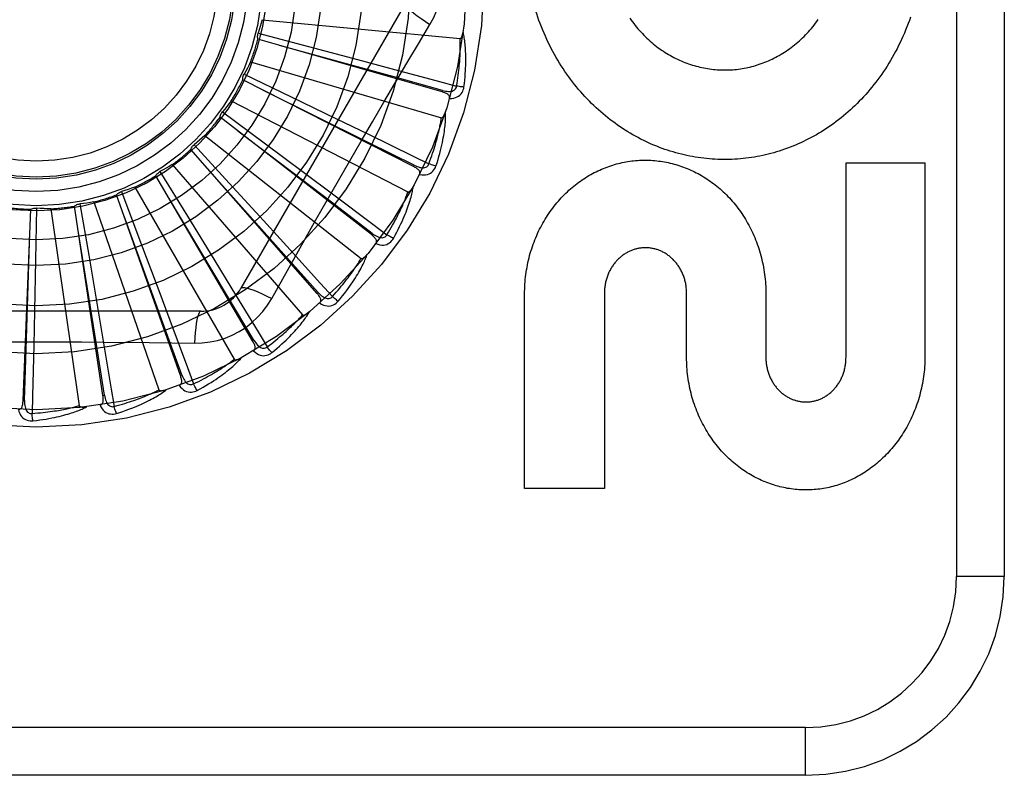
# Model space of a CAD drawing. Header units: inches. Extents: x 0 to 230, y 0 to 149.
# Tile 40 of 256: x 36.012 to 36.631, y 41.223 to 41.698. Entities that reach past the tile are written whole.
import ezdxf

# ---------------------------------------------------------------- set-up
doc = ezdxf.new("R2010")
doc.units = ezdxf.units.IN
doc.header["$LTSCALE"] = 12.648283
doc.header["$MEASUREMENT"] = 0
doc.linetypes.add('HIDDEN', pattern=[0.2, 0.1, -0.1])
doc.layers.add('LEFTHAND_DOOR_ASSEMBLY', color=7, linetype='CONTINUOUS')

msp = doc.modelspace()

# ---------------------------------------------------------------- linework, layer by layer
at = {"layer": 'LEFTHAND_DOOR_ASSEMBLY', "color": 8, "linetype": 'HIDDEN'}
for p, q in [((36.60115, 42.09794), (36.60115, 41.34794)), ((36.63115, 42.09794), (36.63115, 41.34794)), ((36.25479, 41.70836), (36.15135, 41.52919)), ((36.16471, 41.69789), (36.28911, 41.68601)), ((36.16215, 41.68937), (36.19387, 41.68102)), ((36.27771, 41.65257), (36.16201, 41.6857)), ((36.19387, 41.68102), (36.2246, 41.67287)), ((36.1574, 41.67146), (36.27731, 41.63625)), ((36.2246, 41.67287), (36.24561, 41.66726)), ((36.15328, 41.66358), (36.18284, 41.64938)), ((36.25978, 41.60557), (36.15244, 41.66)), ((36.27771, 41.65257), (36.27797, 41.65349)), ((36.14522, 41.64689), (36.2563, 41.58963)), ((36.18284, 41.64938), (36.21147, 41.63556)), ((36.13968, 41.63993), (36.16602, 41.62039)), ((36.23329, 41.56281), (36.13818, 41.63657)), ((36.21147, 41.63556), (36.23105, 41.62607)), ((36.12861, 41.62507), (36.22685, 41.54782)), ((36.16602, 41.62039), (36.19152, 41.6014)), ((36.19917, 41.52584), (36.11975, 41.61627)), ((36.12186, 41.61928), (36.14402, 41.59511)), ((36.53165, 41.48569), (36.53165, 41.60797)), ((36.53165, 41.60797), (36.58128, 41.60797)), ((36.58128, 41.60797), (36.58128, 41.48569)), ((36.10045, 41.60238), (36.11764, 41.57445)), ((36.10818, 41.60678), (36.19001, 41.51234)), ((36.25978, 41.60557), (36.26022, 41.60643)), ((36.15868, 41.496), (36.09781, 41.59982)), ((36.19152, 41.6014), (36.20895, 41.58838)), ((36.07623, 41.58983), (36.08782, 41.55915)), ((36.08465, 41.59269), (36.14713, 41.48447)), ((36.14402, 41.59511), (36.16547, 41.57164)), ((36.05888, 41.58331), (36.09975, 41.46522)), ((36.11328, 41.47435), (36.07315, 41.58782)), ((36.01439, 41.45848), (36.01931, 41.57873)), ((36.02292, 41.57945), (36.02228, 41.54666)), ((36.0318, 41.57898), (36.04958, 41.45528)), ((36.06459, 41.46169), (36.04666, 41.5807)), ((36.05007, 41.5821), (36.05564, 41.54978)), ((36.11764, 41.57445), (36.13425, 41.54734)), ((36.16547, 41.57164), (36.18012, 41.55555)), ((36.08782, 41.55915), (36.099, 41.52939)), ((36.23329, 41.56281), (36.23387, 41.56357)), ((36.02228, 41.54666), (36.0216, 41.51488)), ((36.05564, 41.54978), (36.06099, 41.51844)), ((36.13425, 41.54734), (36.14559, 41.52878)), ((36.17068, 41.52263), (36.17758, 41.53501)), ((36.099, 41.52939), (36.10662, 41.50902)), ((36.19917, 41.52584), (36.1999, 41.52648)), ((36.32963, 41.40317), (36.32963, 41.52545)), ((36.37977, 41.52614), (36.37978, 41.40317)), ((36.43146, 41.48569), (36.43146, 41.52588)), ((36.48128, 41.52545), (36.48128, 41.48569)), ((36.0216, 41.51488), (36.0211, 41.49313)), ((36.06099, 41.51844), (36.06462, 41.49699)), ((36.12609, 41.51461), (35.91921, 41.51461)), ((36.15868, 41.496), (36.15951, 41.49648)), ((36.11328, 41.47435), (36.11418, 41.47467)), ((36.06459, 41.46169), (36.06554, 41.46184)), ((36.01439, 41.45848), (36.01535, 41.45844)), ((36.37978, 41.40317), (36.32963, 41.40317)), ((36.63115, 41.34794), (36.60115, 41.34794)), ((36.50615, 41.25294), (35.41415, 41.25294)), ((36.50615, 41.22294), (36.50615, 41.25294)), ((36.50615, 41.22294), (35.44415, 41.22294))]:
    msp.add_line(p, q, dxfattribs=at)
for points in [[(36.27014, 41.6949), (36.27248, 41.69926), (36.27441, 41.70378), (36.27593, 41.70845), (36.27701, 41.71323), (36.27767, 41.71807), (36.27789, 41.72294)], [(36.25479, 41.70836), (36.25473, 41.70779), (36.25506, 41.707), (36.25576, 41.70603), (36.25683, 41.70488), (36.25825, 41.70355), (36.26003, 41.70205), (36.26214, 41.70042), (36.26455, 41.69866), (36.26724, 41.6968), (36.27014, 41.6949)], [(36.34841, 41.67605), (36.3474, 41.67789), (36.34641, 41.67976), (36.34544, 41.68165), (36.3445, 41.68356), (36.34359, 41.68549), (36.3427, 41.68744), (36.34183, 41.68942), (36.34099, 41.69141), (36.34018, 41.69342), (36.33939, 41.69545), (36.33864, 41.69749), (36.33791, 41.69955), (36.33721, 41.70162), (36.33654, 41.7037), (36.3359, 41.7058)], [(36.16471, 41.69789), (36.16412, 41.69575), (36.16349, 41.69361), (36.16284, 41.69149), (36.16215, 41.68937)], [(36.24117, 41.64603), (36.25562, 41.67051), (36.26285, 41.68269), (36.27014, 41.6949)], [(36.5722, 41.69956), (36.57148, 41.69749), (36.57073, 41.69544), (36.56995, 41.6934), (36.56914, 41.69139), (36.56831, 41.68939), (36.56745, 41.6874), (36.56656, 41.68544), (36.56565, 41.6835), (36.56471, 41.68158), (36.56375, 41.67968), (36.56276, 41.6778), (36.56175, 41.67594), (36.56072, 41.67411), (36.55967, 41.67229), (36.55859, 41.67051), (36.55749, 41.66874), (36.55637, 41.667), (36.55523, 41.66529), (36.55407, 41.6636), (36.55289, 41.66193), (36.55169, 41.66028), (36.55046, 41.65866), (36.54922, 41.65706), (36.54796, 41.65549), (36.54668, 41.65394), (36.54538, 41.65242), (36.54406, 41.65092), (36.54273, 41.64945), (36.54138, 41.64801), (36.54001, 41.64659), (36.53863, 41.6452), (36.53724, 41.64383), (36.53583, 41.64249), (36.5344, 41.64118), (36.53295, 41.63989), (36.5315, 41.63863), (36.53002, 41.63739), (36.52853, 41.63618), (36.52703, 41.635), (36.52552, 41.63384), (36.52399, 41.63271), (36.52245, 41.63161), (36.52091, 41.63053), (36.51935, 41.62949), (36.51778, 41.62847), (36.5162, 41.62748), (36.51461, 41.62651), (36.51301, 41.62557), (36.51139, 41.62466), (36.50977, 41.62378), (36.50813, 41.62292), (36.50649, 41.62209), (36.50484, 41.62128), (36.50318, 41.62051), (36.50151, 41.61976), (36.49984, 41.61904), (36.49816, 41.61835), (36.49648, 41.61768), (36.49479, 41.61705), (36.49309, 41.61644), (36.49138, 41.61586), (36.48967, 41.61531), (36.48795, 41.61478), (36.48623, 41.61428), (36.48449, 41.61381), (36.48276, 41.61336), (36.48102, 41.61294), (36.47927, 41.61255), (36.47753, 41.61219), (36.47578, 41.61186), (36.47403, 41.61155), (36.47228, 41.61128), (36.47052, 41.61103), (36.46877, 41.6108), (36.467, 41.61061), (36.46524, 41.61044), (36.46347, 41.6103), (36.4617, 41.61019), (36.45992, 41.6101), (36.45815, 41.61005), (36.45638, 41.61002), (36.4546, 41.61002), (36.45283, 41.61004), (36.45106, 41.6101), (36.44929, 41.61018), (36.44752, 41.61029), (36.44576, 41.61042), (36.44399, 41.61059), (36.44222, 41.61078), (36.44045, 41.611), (36.43869, 41.61125), (36.43692, 41.61153), (36.43516, 41.61183), (36.4334, 41.61216), (36.43164, 41.61252), (36.42989, 41.61291), (36.42814, 41.61333), (36.4264, 41.61377), (36.42467, 41.61424), (36.42294, 41.61474), (36.42121, 41.61526), (36.41949, 41.61582), (36.41777, 41.6164), (36.41605, 41.61701), (36.41434, 41.61765), (36.41264, 41.61832), (36.41094, 41.61901), (36.40925, 41.61974), (36.40756, 41.62049), (36.40589, 41.62126), (36.40422, 41.62207), (36.40257, 41.6229), (36.40092, 41.62376), (36.39928, 41.62465), (36.39765, 41.62556), (36.39603, 41.62651), (36.39442, 41.62748), (36.39282, 41.62848), (36.39123, 41.6295), (36.38965, 41.63056), (36.38808, 41.63164), (36.38653, 41.63275), (36.38498, 41.63388), (36.38345, 41.63504), (36.38194, 41.63623), (36.38044, 41.63744), (36.37896, 41.63868), (36.37748, 41.63995), (36.37602, 41.64124), (36.37458, 41.64256), (36.37315, 41.64391), (36.37173, 41.64529), (36.37033, 41.64669), (36.36895, 41.64812), (36.36758, 41.64957), (36.36623, 41.65105), (36.3649, 41.65255), (36.36359, 41.65407), (36.3623, 41.65562), (36.36103, 41.65719), (36.35978, 41.65879), (36.35855, 41.66041), (36.35734, 41.66205), (36.35614, 41.66372), (36.35497, 41.66542), (36.35382, 41.66713), (36.35269, 41.66887), (36.35159, 41.67064), (36.3505, 41.67242), (36.34944, 41.67422), (36.34841, 41.67605)], [(36.39579, 41.69883), (36.39661, 41.69768), (36.39744, 41.69655), (36.39828, 41.69543), (36.39914, 41.69434), (36.40001, 41.69327), (36.4009, 41.69221), (36.4018, 41.69117), (36.40272, 41.69016), (36.40365, 41.68916), (36.4046, 41.68818), (36.40556, 41.68722), (36.40653, 41.68628), (36.40752, 41.68536), (36.40851, 41.68447), (36.40952, 41.68359), (36.41053, 41.68274), (36.41156, 41.68191), (36.4126, 41.6811), (36.41364, 41.68031), (36.4147, 41.67954), (36.41576, 41.6788), (36.41684, 41.67807), (36.41792, 41.67737), (36.41902, 41.67668), (36.42013, 41.67602), (36.42124, 41.67538), (36.42236, 41.67476), (36.42349, 41.67416), (36.42462, 41.67358), (36.42576, 41.67303), (36.42691, 41.6725), (36.42806, 41.67199), (36.42921, 41.6715), (36.43037, 41.67103), (36.43153, 41.67059), (36.4327, 41.67017), (36.43388, 41.66977), (36.43506, 41.66939), (36.43625, 41.66903), (36.43744, 41.66869), (36.43864, 41.66838), (36.43984, 41.66809), (36.44104, 41.66782), (36.44224, 41.66757), (36.44345, 41.66734), (36.44466, 41.66714), (36.44586, 41.66695), (36.44707, 41.66679), (36.44827, 41.66665), (36.44948, 41.66654), (36.45069, 41.66644), (36.4519, 41.66637), (36.45312, 41.66632), (36.45434, 41.66629), (36.45555, 41.66628), (36.45677, 41.66629), (36.45799, 41.66633), (36.45921, 41.66639), (36.46043, 41.66647), (36.46164, 41.66657), (36.46285, 41.66669), (36.46406, 41.66683), (36.46526, 41.667), (36.46646, 41.66718), (36.46765, 41.66739), (36.46885, 41.66762), (36.47004, 41.66788), (36.47124, 41.66815), (36.47243, 41.66845), (36.47362, 41.66877), (36.4748, 41.66911), (36.47599, 41.66947), (36.47716, 41.66985), (36.47834, 41.67026), (36.4795, 41.67069), (36.48066, 41.67114), (36.48181, 41.6716), (36.48296, 41.67209), (36.4841, 41.67261), (36.48523, 41.67314), (36.48636, 41.67369), (36.48748, 41.67427), (36.48859, 41.67487), (36.4897, 41.67549), (36.49081, 41.67613), (36.4919, 41.6768), (36.49299, 41.67749), (36.49407, 41.6782), (36.49514, 41.67893), (36.4962, 41.67968), (36.49725, 41.68045), (36.49829, 41.68124), (36.49932, 41.68205), (36.50033, 41.68289), (36.50134, 41.68374), (36.50234, 41.68462), (36.50332, 41.68551), (36.5043, 41.68643), (36.50526, 41.68737), (36.50621, 41.68834), (36.50715, 41.68932), (36.50808, 41.69032), (36.509, 41.69135), (36.5099, 41.69239), (36.51079, 41.69346), (36.51166, 41.69454), (36.51252, 41.69565), (36.51336, 41.69677), (36.51418, 41.69791)], [(36.16201, 41.6857), (36.16189, 41.68631), (36.16182, 41.68692), (36.16182, 41.68755), (36.16187, 41.68817), (36.16199, 41.68878), (36.16215, 41.68937)], [(36.28911, 41.68601), (36.28928, 41.68603), (36.28944, 41.68609), (36.28959, 41.68619), (36.28972, 41.68632), (36.28984, 41.68648), (36.28995, 41.68665), (36.29006, 41.68684), (36.29015, 41.68704), (36.29024, 41.68726), (36.29033, 41.68749), (36.29041, 41.68773), (36.29048, 41.68798), (36.29056, 41.68824), (36.29062, 41.6885), (36.29069, 41.68878), (36.29075, 41.68908), (36.2908, 41.68938), (36.29086, 41.6897), (36.29091, 41.69003), (36.29095, 41.69038)], [(36.29151, 41.65555), (36.29178, 41.65776), (36.29201, 41.65988), (36.2922, 41.66191), (36.29236, 41.66385), (36.29248, 41.6657), (36.29258, 41.66748), (36.29264, 41.66918), (36.29268, 41.6708), (36.2927, 41.67235), (36.2927, 41.67384), (36.29267, 41.67526), (36.29263, 41.67662), (36.29258, 41.67792), (36.29252, 41.67916), (36.29244, 41.68035), (36.29235, 41.68149), (36.29225, 41.68258), (36.29214, 41.68362), (36.29202, 41.68461), (36.29188, 41.68555), (36.29174, 41.68646), (36.2916, 41.68732), (36.29144, 41.68814), (36.29128, 41.68893), (36.29112, 41.68968), (36.29095, 41.69039)], [(36.28688, 41.65615), (36.28718, 41.65798), (36.28745, 41.65973), (36.2877, 41.66142), (36.28792, 41.66303), (36.28812, 41.66458), (36.2883, 41.66607), (36.28845, 41.66749), (36.28859, 41.66886), (36.28871, 41.67018), (36.28881, 41.67144), (36.2889, 41.67265), (36.28898, 41.67382), (36.28904, 41.67494), (36.28909, 41.67601), (36.28914, 41.67704), (36.28917, 41.67803), (36.2892, 41.67898), (36.28921, 41.67989), (36.28922, 41.68077), (36.28922, 41.68162), (36.28922, 41.68243), (36.28921, 41.6832), (36.28919, 41.68395), (36.28917, 41.68467), (36.28914, 41.68535), (36.28911, 41.68601)], [(36.27797, 41.65349), (36.24688, 41.66211), (36.17566, 41.68177)], [(36.1574, 41.67146), (36.15641, 41.66946), (36.1554, 41.66748), (36.15435, 41.66552), (36.15328, 41.66358)], [(36.15244, 41.66), (36.15244, 41.66062), (36.15249, 41.66123), (36.15261, 41.66185), (36.15278, 41.66245), (36.153, 41.66303), (36.15328, 41.66358)], [(36.24561, 41.66726), (36.27621, 41.65903), (36.28688, 41.65615)], [(36.26022, 41.60643), (36.23131, 41.62077), (36.1651, 41.65356)], [(36.28243, 41.64838), (36.28251, 41.64883), (36.28251, 41.64926), (36.28241, 41.64967), (36.28223, 41.65006), (36.28199, 41.6504), (36.28168, 41.65072), (36.28132, 41.65102), (36.28091, 41.65129), (36.28045, 41.65154), (36.27996, 41.65178), (36.27943, 41.65199), (36.27888, 41.6522), (36.27831, 41.65239), (36.27771, 41.65257)], [(36.27797, 41.65349), (36.27898, 41.65324), (36.27994, 41.65304), (36.28087, 41.65291), (36.28175, 41.65284), (36.28259, 41.65285), (36.28338, 41.65292), (36.28411, 41.65307), (36.28478, 41.6533), (36.28537, 41.65361), (36.28587, 41.65401), (36.28627, 41.65449), (36.28658, 41.65502), (36.28678, 41.65558), (36.28688, 41.65616)], [(36.28243, 41.64838), (36.28379, 41.64843), (36.28504, 41.6486), (36.28619, 41.64889), (36.28724, 41.64931), (36.28817, 41.64985), (36.28899, 41.6505), (36.2897, 41.65125), (36.29029, 41.65208), (36.29076, 41.65295), (36.29111, 41.65384), (36.29136, 41.6547), (36.29151, 41.65555)], [(36.29151, 41.65555), (36.29089, 41.6556), (36.29019, 41.65567), (36.28942, 41.65577), (36.28861, 41.65588), (36.28775, 41.65601), (36.28688, 41.65615)], [(36.14522, 41.64689), (36.14387, 41.64512), (36.1425, 41.64336), (36.14111, 41.64163), (36.13968, 41.63993)], [(36.17758, 41.53501), (36.19148, 41.55969), (36.19847, 41.57207), (36.20551, 41.58444), (36.21257, 41.59679), (36.21967, 41.60913), (36.2268, 41.62146), (36.23398, 41.63375), (36.24117, 41.64603)], [(36.13818, 41.63657), (36.1383, 41.63718), (36.13847, 41.63778), (36.1387, 41.63836), (36.13898, 41.63892), (36.13931, 41.63944), (36.13968, 41.63993)], [(36.2739, 41.60588), (36.27458, 41.60801), (36.27521, 41.61004), (36.27578, 41.612), (36.2763, 41.61387), (36.27677, 41.61567), (36.2772, 41.6174), (36.27759, 41.61905), (36.27793, 41.62064), (36.27824, 41.62216), (36.27852, 41.62362), (36.27877, 41.62502), (36.27899, 41.62636), (36.27918, 41.62764), (36.27936, 41.62888), (36.27951, 41.63006), (36.27963, 41.6312), (36.27974, 41.63228), (36.27983, 41.63332), (36.27989, 41.63432), (36.27994, 41.63528), (36.27998, 41.63619), (36.27999, 41.63706), (36.28, 41.6379), (36.27999, 41.6387), (36.27997, 41.63947), (36.27994, 41.6402)], [(36.27731, 41.63625), (36.27748, 41.63624), (36.27765, 41.63626), (36.27781, 41.63633), (36.27796, 41.63644), (36.27811, 41.63657), (36.27826, 41.63672), (36.27839, 41.63688), (36.27853, 41.63707), (36.27866, 41.63726), (36.27878, 41.63747), (36.27891, 41.63769), (36.27903, 41.63792), (36.27915, 41.63816), (36.27926, 41.63841), (36.27938, 41.63867), (36.27949, 41.63895), (36.27961, 41.63924), (36.27972, 41.63954), (36.27982, 41.63983), (36.27991, 41.64011)], [(36.26946, 41.60736), (36.2701, 41.60909), (36.27071, 41.61076), (36.27127, 41.61237), (36.27179, 41.61391), (36.27228, 41.61539), (36.27273, 41.61682), (36.27316, 41.61819), (36.27355, 41.61951), (36.27392, 41.62078), (36.27426, 41.622), (36.27457, 41.62317), (36.27487, 41.6243), (36.27514, 41.62539), (36.2754, 41.62643), (36.27563, 41.62744), (36.27585, 41.6284), (36.27606, 41.62933), (36.27625, 41.63022), (36.27642, 41.63108), (36.27659, 41.63191), (36.27673, 41.63271), (36.27687, 41.63347), (36.277, 41.63421), (36.27711, 41.63492), (36.27721, 41.6356), (36.27731, 41.63625)], [(36.23387, 41.56357), (36.20821, 41.58313), (36.14939, 41.62785)], [(36.12861, 41.62507), (36.12696, 41.62358), (36.12528, 41.62212), (36.12358, 41.62069), (36.12186, 41.61928)], [(36.23105, 41.62607), (36.25953, 41.6122), (36.26946, 41.60736)], [(36.11975, 41.61627), (36.11998, 41.61684), (36.12026, 41.6174), (36.12059, 41.61793), (36.12098, 41.61842), (36.1214, 41.61887), (36.12186, 41.61928)], [(36.32963, 41.52545), (36.32964, 41.52699), (36.32968, 41.52853), (36.32974, 41.53006), (36.32983, 41.5316), (36.32994, 41.53313), (36.33008, 41.53466), (36.33025, 41.53619), (36.33043, 41.53771), (36.33065, 41.53922), (36.33088, 41.54072), (36.33114, 41.54222), (36.33143, 41.54371), (36.33174, 41.5452), (36.33207, 41.54667), (36.33243, 41.54814), (36.3328, 41.5496), (36.33321, 41.55104), (36.33363, 41.55248), (36.33408, 41.55391), (36.33455, 41.55532), (36.33504, 41.55673), (36.33556, 41.55812), (36.33609, 41.5595), (36.33665, 41.56086), (36.33723, 41.56221), (36.33783, 41.56355), (36.33845, 41.56488), (36.33909, 41.56619), (36.33974, 41.56749), (36.34042, 41.56877), (36.34112, 41.57003), (36.34184, 41.57128), (36.34257, 41.57251), (36.34332, 41.57373), (36.34409, 41.57492), (36.34487, 41.5761), (36.34568, 41.57726), (36.3465, 41.57841), (36.34733, 41.57953), (36.34819, 41.58064), (36.34905, 41.58173), (36.34994, 41.5828), (36.35083, 41.58385), (36.35174, 41.58488), (36.35266, 41.5859), (36.3536, 41.58689), (36.35455, 41.58786), (36.35551, 41.58881), (36.35649, 41.58974), (36.35748, 41.59065), (36.35847, 41.59154), (36.35948, 41.59241), (36.3605, 41.59326), (36.36153, 41.59408), (36.36257, 41.59489), (36.36362, 41.59567), (36.36468, 41.59643), (36.36574, 41.59717), (36.36682, 41.59789), (36.3679, 41.59859), (36.36899, 41.59927), (36.37009, 41.59992), (36.3712, 41.60056), (36.37232, 41.60117), (36.37344, 41.60176), (36.37457, 41.60233), (36.37571, 41.60288), (36.37685, 41.60341), (36.37799, 41.60391), (36.37914, 41.6044), (36.3803, 41.60486), (36.38146, 41.6053), (36.38263, 41.60572), (36.38381, 41.60612), (36.38499, 41.6065), (36.38617, 41.60685), (36.38736, 41.60719), (36.38855, 41.6075), (36.38974, 41.60779), (36.39093, 41.60806), (36.39212, 41.6083), (36.39332, 41.60853), (36.39453, 41.60873), (36.39573, 41.60892), (36.39694, 41.60908), (36.39815, 41.60922), (36.39937, 41.60934), (36.40058, 41.60943), (36.40179, 41.60951), (36.40301, 41.60956), (36.40422, 41.60959), (36.40543, 41.6096), (36.40664, 41.60959), (36.40786, 41.60956), (36.40907, 41.60951), (36.41029, 41.60943), (36.4115, 41.60933), (36.41272, 41.60921), (36.41393, 41.60907), (36.41514, 41.60891), (36.41635, 41.60873), (36.41755, 41.60852), (36.41876, 41.6083), (36.41995, 41.60805), (36.42115, 41.60778), (36.42234, 41.60749), (36.42354, 41.60718), (36.42473, 41.60684), (36.42591, 41.60648), (36.4271, 41.6061), (36.42828, 41.6057), (36.42945, 41.60528), (36.43062, 41.60484), (36.43178, 41.60437), (36.43294, 41.60389), (36.43409, 41.60338), (36.43524, 41.60285), (36.43638, 41.6023), (36.43751, 41.60173), (36.43864, 41.60113), (36.43976, 41.60052), (36.44088, 41.59988), (36.44198, 41.59922), (36.44308, 41.59854), (36.44417, 41.59784), (36.44525, 41.59712), (36.44632, 41.59638), (36.44738, 41.59561), (36.44843, 41.59483), (36.44947, 41.59402), (36.4505, 41.5932), (36.45152, 41.59235), (36.45253, 41.59148), (36.45353, 41.59059), (36.45451, 41.58968), (36.45549, 41.58875), (36.45645, 41.58781), (36.45739, 41.58684), (36.45833, 41.58585), (36.45925, 41.58485), (36.46015, 41.58382), (36.46104, 41.58277), (36.46192, 41.58171), (36.46279, 41.58062), (36.46363, 41.57952), (36.46447, 41.5784), (36.46528, 41.57726), (36.46608, 41.5761), (36.46686, 41.57493), (36.46763, 41.57374), (36.46838, 41.57253), (36.46911, 41.57131), (36.46982, 41.57007), (36.47051, 41.56881), (36.47119, 41.56753), (36.47184, 41.56624), (36.47248, 41.56493), (36.4731, 41.56361), (36.4737, 41.56228), (36.47427, 41.56093), (36.47483, 41.55957), (36.47536, 41.55819), (36.47587, 41.5568), (36.47636, 41.5554), (36.47683, 41.55399), (36.47728, 41.55256), (36.47771, 41.55112), (36.47811, 41.54968), (36.47849, 41.54822), (36.47884, 41.54675), (36.47917, 41.54527), (36.47948, 41.54379), (36.47977, 41.5423), (36.48003, 41.54079), (36.48027, 41.53928), (36.48048, 41.53777), (36.48067, 41.53624), (36.48083, 41.53471), (36.48097, 41.53317), (36.48108, 41.53163), (36.48117, 41.53009), (36.48123, 41.52855), (36.48127, 41.527), (36.48128, 41.52545)], [(36.09781, 41.59982), (36.09814, 41.60034), (36.09852, 41.60083), (36.09895, 41.60129), (36.09942, 41.6017), (36.09992, 41.60206), (36.10045, 41.60238)], [(36.10818, 41.60678), (36.10627, 41.60563), (36.10434, 41.60452), (36.1024, 41.60343), (36.10045, 41.60238)], [(36.1999, 41.52648), (36.17839, 41.55054), (36.12911, 41.60558)], [(36.26362, 41.60056), (36.26379, 41.60099), (36.26387, 41.60141), (36.26385, 41.60184), (36.26375, 41.60225), (36.26358, 41.60263), (36.26334, 41.60301), (36.26304, 41.60336), (36.26268, 41.60371), (36.26228, 41.60404), (36.26184, 41.60437), (36.26137, 41.60468), (36.26086, 41.60498), (36.26034, 41.60528), (36.25978, 41.60557)], [(36.26022, 41.60643), (36.26116, 41.60599), (36.26207, 41.60561), (36.26295, 41.60531), (36.2638, 41.60508), (36.26462, 41.60492), (36.26541, 41.60484), (36.26617, 41.60485), (36.26687, 41.60495), (36.2675, 41.60515), (36.26807, 41.60544), (36.26855, 41.60583), (36.26895, 41.6063), (36.26925, 41.60681), (36.26946, 41.60736)], [(36.26362, 41.60056), (36.26496, 41.60035), (36.26623, 41.60028), (36.26742, 41.60036), (36.26852, 41.60057), (36.26954, 41.60092), (36.27047, 41.6014), (36.27131, 41.602), (36.27204, 41.6027), (36.27267, 41.60348), (36.27318, 41.60428), (36.27359, 41.60508), (36.2739, 41.60588)], [(36.2739, 41.60588), (36.2733, 41.60605), (36.27262, 41.60626), (36.27189, 41.60649), (36.27111, 41.60676), (36.27029, 41.60705), (36.26946, 41.60736)], [(36.07315, 41.58782), (36.07357, 41.58827), (36.07404, 41.58868), (36.07455, 41.58905), (36.07509, 41.58936), (36.07564, 41.58962), (36.07623, 41.58983)], [(36.08465, 41.59269), (36.08255, 41.59193), (36.08045, 41.5912), (36.07834, 41.5905), (36.07623, 41.58983)], [(36.24313, 41.56273), (36.24409, 41.56432), (36.24499, 41.56584), (36.24585, 41.56731), (36.24665, 41.56873), (36.24741, 41.57009), (36.24813, 41.57141), (36.24881, 41.57268), (36.24944, 41.5739), (36.25004, 41.57507), (36.25061, 41.57621), (36.25114, 41.5773), (36.25164, 41.57835), (36.25212, 41.57937), (36.25257, 41.58034), (36.25299, 41.58128), (36.25339, 41.58219), (36.25376, 41.58306), (36.25412, 41.58391), (36.25445, 41.58472), (36.25477, 41.5855), (36.25507, 41.58625), (36.25534, 41.58698), (36.25561, 41.58768), (36.25585, 41.58835), (36.25608, 41.589), (36.2563, 41.58963)], [(36.2472, 41.56045), (36.24828, 41.5624), (36.24928, 41.56429), (36.25021, 41.5661), (36.25108, 41.56784), (36.25188, 41.56952), (36.25263, 41.57113), (36.25332, 41.57268), (36.25396, 41.57417), (36.25455, 41.57561), (36.2551, 41.57699), (36.25561, 41.57831), (36.25608, 41.57959), (36.25651, 41.58082), (36.25692, 41.582), (36.25729, 41.58313), (36.25763, 41.58422), (36.25794, 41.58527), (36.25822, 41.58627), (36.25847, 41.58724), (36.2587, 41.58817), (36.25891, 41.58906), (36.25909, 41.58991), (36.25925, 41.59073), (36.2594, 41.59152), (36.25953, 41.59228), (36.25963, 41.59301)], [(36.2563, 41.58963), (36.25646, 41.58958), (36.25663, 41.58957), (36.25681, 41.58961), (36.25698, 41.58968), (36.25715, 41.58978), (36.25732, 41.5899), (36.25749, 41.59004), (36.25765, 41.59019), (36.25781, 41.59036), (36.25798, 41.59054), (36.25814, 41.59073), (36.2583, 41.59094), (36.25847, 41.59115), (36.25863, 41.59137), (36.25879, 41.59161), (36.25896, 41.59186), (36.25912, 41.59212), (36.25929, 41.5924), (36.25946, 41.59269), (36.25963, 41.593)], [(36.05888, 41.58331), (36.05668, 41.58296), (36.05448, 41.58264), (36.05227, 41.58235), (36.05007, 41.5821)], [(36.15951, 41.49648), (36.14295, 41.52418), (36.10497, 41.58756)], [(36.20895, 41.58838), (36.23429, 41.56937), (36.24313, 41.56273)], [(36.01931, 41.57873), (36.01987, 41.57899), (36.02046, 41.5792), (36.02107, 41.57935), (36.02168, 41.57944), (36.0223, 41.57948), (36.02292, 41.57945)], [(36.0318, 41.57898), (36.02957, 41.57905), (36.02735, 41.57915), (36.02513, 41.57928), (36.02292, 41.57945)], [(36.04666, 41.5807), (36.04717, 41.58107), (36.0477, 41.58138), (36.04827, 41.58164), (36.04886, 41.58185), (36.04946, 41.582), (36.05007, 41.5821)], [(36.11418, 41.47467), (36.10316, 41.505), (36.07786, 41.57442)], [(36.01535, 41.45844), (36.01639, 41.49069), (36.01871, 41.56454)], [(36.06554, 41.46184), (36.06046, 41.4937), (36.04876, 41.56666)], [(36.2361, 41.55717), (36.23635, 41.55756), (36.23651, 41.55796), (36.23657, 41.55838), (36.23655, 41.5588), (36.23645, 41.55921), (36.23629, 41.55962), (36.23606, 41.56003), (36.23578, 41.56044), (36.23545, 41.56084), (36.23508, 41.56124), (36.23467, 41.56164), (36.23424, 41.56203), (36.23377, 41.56242), (36.23329, 41.56281)], [(36.23387, 41.56357), (36.23471, 41.56296), (36.23553, 41.56242), (36.23634, 41.56196), (36.23714, 41.56157), (36.23792, 41.56126), (36.23868, 41.56103), (36.23942, 41.5609), (36.24012, 41.56086), (36.24078, 41.56094), (36.24139, 41.56112), (36.24195, 41.56141), (36.24243, 41.56179), (36.24282, 41.56224), (36.24313, 41.56274)], [(36.23611, 41.55717), (36.23738, 41.55671), (36.23861, 41.5564), (36.23979, 41.55625), (36.24092, 41.55625), (36.24199, 41.5564), (36.24299, 41.55669), (36.24393, 41.55713), (36.24478, 41.55768), (36.24554, 41.55832), (36.2462, 41.55901), (36.24675, 41.55972), (36.2472, 41.56045)], [(36.2472, 41.56045), (36.24665, 41.56073), (36.24602, 41.56106), (36.24535, 41.56143), (36.24463, 41.56184), (36.24388, 41.56228), (36.24313, 41.56274)], [(36.18012, 41.55555), (36.20141, 41.53209), (36.20882, 41.5239)], [(36.43146, 41.52588), (36.43145, 41.52656), (36.43143, 41.52724), (36.43139, 41.52793), (36.43134, 41.52861), (36.43128, 41.5293), (36.4312, 41.52998), (36.4311, 41.53065), (36.43099, 41.53133), (36.43087, 41.532), (36.43074, 41.53266), (36.43059, 41.53332), (36.43042, 41.53397), (36.43025, 41.53462), (36.43006, 41.53526), (36.42986, 41.53589), (36.42964, 41.53651), (36.42942, 41.53712), (36.42918, 41.53773), (36.42893, 41.53832), (36.42867, 41.53891), (36.42839, 41.5395), (36.42811, 41.54007), (36.42781, 41.54064), (36.4275, 41.54119), (36.42718, 41.54174), (36.42685, 41.54228), (36.42651, 41.54281), (36.42617, 41.54332), (36.42581, 41.54383), (36.42544, 41.54433), (36.42507, 41.54481), (36.42468, 41.54528), (36.42429, 41.54575), (36.42389, 41.5462), (36.42349, 41.54663), (36.42307, 41.54706), (36.42265, 41.54748), (36.42222, 41.54789), (36.42178, 41.54828), (36.42133, 41.54867), (36.42087, 41.54904), (36.42041, 41.54941), (36.41995, 41.54976), (36.41947, 41.5501), (36.41899, 41.55042), (36.41851, 41.55074), (36.41802, 41.55104), (36.41753, 41.55133), (36.41704, 41.5516), (36.41654, 41.55187), (36.41604, 41.55212), (36.41554, 41.55235), (36.41503, 41.55258), (36.41452, 41.55279), (36.41401, 41.55299), (36.41349, 41.55318), (36.41297, 41.55335), (36.41244, 41.55352), (36.41191, 41.55367), (36.41138, 41.55381), (36.41084, 41.55394), (36.4103, 41.55406), (36.40976, 41.55416), (36.40922, 41.55425), (36.40868, 41.55433), (36.40814, 41.55439), (36.40759, 41.55445), (36.40705, 41.55449), (36.40652, 41.55451), (36.40598, 41.55453), (36.40544, 41.55453), (36.40491, 41.55452), (36.40437, 41.5545), (36.40383, 41.55446), (36.40329, 41.55441), (36.40275, 41.55435), (36.40221, 41.55428), (36.40167, 41.5542), (36.40113, 41.5541), (36.40059, 41.55399), (36.40005, 41.55386), (36.39952, 41.55373), (36.39899, 41.55358), (36.39846, 41.55342), (36.39793, 41.55325), (36.39741, 41.55306), (36.39689, 41.55287), (36.39638, 41.55266), (36.39587, 41.55244), (36.39537, 41.55221), (36.39487, 41.55196), (36.39437, 41.55171), (36.39388, 41.55143), (36.39339, 41.55115), (36.3929, 41.55086), (36.39242, 41.55055), (36.39194, 41.55023), (36.39146, 41.54989), (36.39099, 41.54954), (36.39053, 41.54919), (36.39007, 41.54882), (36.38962, 41.54843), (36.38918, 41.54804), (36.38874, 41.54764), (36.38832, 41.54722), (36.3879, 41.5468), (36.38749, 41.54636), (36.38709, 41.54592), (36.38669, 41.54546), (36.38631, 41.54499), (36.38593, 41.54451), (36.38556, 41.54402), (36.3852, 41.54352), (36.38485, 41.54301), (36.3845, 41.54248), (36.38417, 41.54195), (36.38385, 41.54141), (36.38354, 41.54085), (36.38324, 41.54029), (36.38295, 41.53972), (36.38267, 41.53914), (36.3824, 41.53855), (36.38215, 41.53796), (36.3819, 41.53735), (36.38167, 41.53674), (36.38146, 41.53613), (36.38125, 41.5355), (36.38106, 41.53487), (36.38088, 41.53422), (36.38071, 41.53358), (36.38055, 41.53292), (36.38041, 41.53226), (36.38028, 41.53159), (36.38017, 41.53092), (36.38007, 41.53024), (36.37998, 41.52956), (36.37991, 41.52888), (36.37986, 41.5282), (36.37981, 41.52751), (36.37979, 41.52682), (36.37977, 41.52614)], [(36.20882, 41.5239), (36.21006, 41.52528), (36.21125, 41.5266), (36.21236, 41.52788), (36.21342, 41.52912), (36.21443, 41.53032), (36.21538, 41.53147), (36.21628, 41.53259), (36.21714, 41.53367), (36.21795, 41.53471), (36.21872, 41.53572), (36.21945, 41.53669), (36.22014, 41.53763), (36.2208, 41.53853), (36.22142, 41.53941), (36.22202, 41.54025), (36.22258, 41.54107), (36.22312, 41.54185), (36.22362, 41.54261), (36.22411, 41.54335), (36.22456, 41.54405), (36.225, 41.54474), (36.22541, 41.5454), (36.2258, 41.54603), (36.22617, 41.54665), (36.22652, 41.54724), (36.22685, 41.54782)], [(36.21239, 41.52089), (36.21382, 41.5226), (36.21516, 41.52426), (36.21641, 41.52587), (36.21759, 41.52741), (36.2187, 41.52891), (36.21974, 41.53035), (36.22071, 41.53174), (36.22162, 41.53308), (36.22248, 41.53438), (36.22328, 41.53563), (36.22403, 41.53684), (36.22473, 41.538), (36.22539, 41.53913), (36.22601, 41.54021), (36.22659, 41.54125), (36.22713, 41.54226), (36.22763, 41.54322), (36.2281, 41.54416), (36.22853, 41.54506), (36.22893, 41.54593), (36.2293, 41.54676), (36.22964, 41.54757), (36.22996, 41.54834), (36.23025, 41.54909), (36.23052, 41.54981), (36.23076, 41.5505)], [(36.22685, 41.54782), (36.227, 41.54774), (36.22716, 41.5477), (36.22734, 41.5477), (36.22752, 41.54774), (36.22771, 41.54781), (36.2279, 41.54789), (36.22809, 41.548), (36.22828, 41.54812), (36.22847, 41.54825), (36.22867, 41.5484), (36.22886, 41.54855), (36.22906, 41.54872), (36.22926, 41.5489), (36.22947, 41.54909), (36.22967, 41.54929), (36.22988, 41.54951), (36.23009, 41.54974), (36.23031, 41.54997), (36.23051, 41.5502), (36.2307, 41.55043)], [(36.14559, 41.52878), (36.16206, 41.50171), (36.16779, 41.49227)], [(36.15135, 41.52919), (36.15181, 41.52953), (36.15265, 41.52964), (36.15385, 41.52951), (36.15537, 41.52917), (36.15724, 41.5286), (36.15943, 41.5278), (36.1619, 41.5268), (36.16463, 41.52559), (36.16758, 41.52419), (36.17068, 41.52263)], [(36.12211, 41.49459), (36.12704, 41.49474), (36.13191, 41.49532), (36.13669, 41.49634), (36.14136, 41.49778), (36.14589, 41.49963), (36.15024, 41.50188), (36.15437, 41.50452), (36.15825, 41.50752), (36.16184, 41.51084), (36.16512, 41.51448), (36.16807, 41.51842), (36.17068, 41.52263)], [(36.20087, 41.51977), (36.20119, 41.5201), (36.20142, 41.52047), (36.20156, 41.52087), (36.20162, 41.52128), (36.2016, 41.52171), (36.20152, 41.52214), (36.20137, 41.52259), (36.20117, 41.52304), (36.20093, 41.5235), (36.20064, 41.52396), (36.20031, 41.52443), (36.19996, 41.5249), (36.19958, 41.52537), (36.19917, 41.52584)], [(36.1999, 41.52648), (36.2006, 41.52572), (36.20131, 41.52503), (36.20201, 41.52442), (36.20272, 41.52389), (36.20343, 41.52344), (36.20413, 41.52308), (36.20483, 41.5228), (36.20552, 41.52263), (36.20618, 41.52258), (36.20682, 41.52264), (36.20741, 41.52283), (36.20796, 41.52311), (36.20843, 41.52347), (36.20883, 41.52391)], [(36.21239, 41.52089), (36.2119, 41.52127), (36.21135, 41.52171), (36.21076, 41.5222), (36.21013, 41.52274), (36.20948, 41.52331), (36.20882, 41.5239)], [(36.20088, 41.51977), (36.20204, 41.51907), (36.20319, 41.51854), (36.20432, 41.51816), (36.20543, 41.51795), (36.20651, 41.5179), (36.20755, 41.518), (36.20855, 41.51825), (36.20949, 41.51863), (36.21035, 41.51911), (36.21114, 41.51967), (36.21181, 41.52026), (36.21239, 41.52089)], [(36.10662, 41.50902), (36.11767, 41.47932), (36.12151, 41.46897)], [(36.12609, 41.51461), (36.12557, 41.51438), (36.12505, 41.5137), (36.12456, 41.51261), (36.1241, 41.51111), (36.12366, 41.50921), (36.12325, 41.50692), (36.12289, 41.50427), (36.12257, 41.50131), (36.12231, 41.49804), (36.12211, 41.49458)], [(36.16779, 41.49227), (36.16927, 41.49338), (36.17068, 41.49446), (36.17202, 41.49551), (36.17329, 41.49652), (36.17451, 41.49751), (36.17566, 41.49846), (36.17676, 41.49939), (36.1778, 41.50028), (36.1788, 41.50115), (36.17974, 41.50199), (36.18064, 41.50281), (36.1815, 41.5036), (36.18232, 41.50436), (36.1831, 41.50511), (36.18384, 41.50582), (36.18455, 41.50651), (36.18522, 41.50719), (36.18586, 41.50784), (36.18648, 41.50846), (36.18706, 41.50907), (36.18762, 41.50966), (36.18814, 41.51023), (36.18865, 41.51078), (36.18912, 41.51132), (36.18958, 41.51184), (36.19001, 41.51234)], [(36.17073, 41.48863), (36.17245, 41.49005), (36.17408, 41.49142), (36.17562, 41.49276), (36.17707, 41.49405), (36.17844, 41.49531), (36.17973, 41.49653), (36.18095, 41.49771), (36.1821, 41.49886), (36.18318, 41.49997), (36.1842, 41.50105), (36.18517, 41.50209), (36.18608, 41.5031), (36.18694, 41.50408), (36.18775, 41.50502), (36.18852, 41.50594), (36.18924, 41.50682), (36.18991, 41.50768), (36.19055, 41.50851), (36.19115, 41.50931), (36.1917, 41.51009), (36.19222, 41.51084), (36.19271, 41.51156), (36.19317, 41.51227), (36.1936, 41.51294), (36.19399, 41.5136), (36.19437, 41.51423)], [(36.19001, 41.51234), (36.19015, 41.51223), (36.1903, 41.51216), (36.19048, 41.51213), (36.19067, 41.51214), (36.19086, 41.51216), (36.19106, 41.51221), (36.19127, 41.51228), (36.19148, 41.51236), (36.19169, 41.51245), (36.19191, 41.51256), (36.19213, 41.51268), (36.19236, 41.51281), (36.19259, 41.51294), (36.19283, 41.51309), (36.19307, 41.51325), (36.19331, 41.51342), (36.19356, 41.5136), (36.19382, 41.5138), (36.19409, 41.51401), (36.19436, 41.51423)], [(36.06462, 41.49699), (36.06985, 41.46574), (36.07166, 41.45485)], [(36.15951, 41.49648), (36.16006, 41.4956), (36.16063, 41.4948), (36.1612, 41.49407), (36.16179, 41.49341), (36.1624, 41.49283), (36.16303, 41.49234), (36.16366, 41.49194), (36.16431, 41.49164), (36.16495, 41.49147), (36.16558, 41.49141), (36.1662, 41.49148), (36.16679, 41.49165), (36.16732, 41.49192), (36.16779, 41.49227)], [(35.93736, 41.4948), (35.96569, 41.4951), (35.9799, 41.49523), (35.99413, 41.49533), (36.00836, 41.49539), (36.0226, 41.49541), (36.03684, 41.4954), (36.05107, 41.49533), (36.06531, 41.49524)], [(36.0211, 41.49313), (36.02032, 41.46146), (36.02004, 41.45042)], [(36.06531, 41.49524), (36.09373, 41.49496), (36.10789, 41.4948), (36.12211, 41.49459)], [(36.1592, 41.48971), (36.15958, 41.48998), (36.15987, 41.49029), (36.16008, 41.49066), (36.16022, 41.49106), (36.16029, 41.49148), (36.16029, 41.49192), (36.16023, 41.49238), (36.16012, 41.49287), (36.15996, 41.49336), (36.15976, 41.49387), (36.15953, 41.49439), (36.15928, 41.49492), (36.15899, 41.49545), (36.15868, 41.496)], [(36.17073, 41.48863), (36.17031, 41.48909), (36.16986, 41.48963), (36.16937, 41.49023), (36.16885, 41.49087), (36.16832, 41.49156), (36.16779, 41.49227)], [(36.12151, 41.46897), (36.12317, 41.46978), (36.12476, 41.47057), (36.12628, 41.47135), (36.12772, 41.4721), (36.1291, 41.47284), (36.13041, 41.47356), (36.13166, 41.47426), (36.13286, 41.47494), (36.134, 41.47561), (36.13509, 41.47626), (36.13613, 41.47689), (36.13712, 41.4775), (36.13807, 41.4781), (36.13897, 41.47868), (36.13984, 41.47924), (36.14066, 41.47979), (36.14145, 41.48032), (36.14221, 41.48083), (36.14293, 41.48134), (36.14361, 41.48182), (36.14427, 41.4823), (36.1449, 41.48276), (36.1455, 41.4832), (36.14607, 41.48364), (36.14661, 41.48406), (36.14713, 41.48447)], [(36.12371, 41.46484), (36.12567, 41.4659), (36.12753, 41.46695), (36.12929, 41.46797), (36.13096, 41.46896), (36.13254, 41.46994), (36.13404, 41.47089), (36.13546, 41.47182), (36.13681, 41.47273), (36.13808, 41.47362), (36.13929, 41.47448), (36.14044, 41.47532), (36.14152, 41.47614), (36.14255, 41.47694), (36.14353, 41.47772), (36.14445, 41.47847), (36.14533, 41.4792), (36.14615, 41.47991), (36.14693, 41.48061), (36.14767, 41.48128), (36.14837, 41.48194), (36.14902, 41.48258), (36.14964, 41.4832), (36.15022, 41.4838), (36.15076, 41.48439), (36.15128, 41.48495), (36.15176, 41.48551)], [(36.14713, 41.48447), (36.14724, 41.48434), (36.14738, 41.48424), (36.14755, 41.48418), (36.14773, 41.48415), (36.14793, 41.48414), (36.14814, 41.48415), (36.14835, 41.48417), (36.14857, 41.48421), (36.1488, 41.48426), (36.14904, 41.48433), (36.14928, 41.4844), (36.14953, 41.48449), (36.14978, 41.48458), (36.15004, 41.48468), (36.1503, 41.48479), (36.15057, 41.48491), (36.15086, 41.48504), (36.15115, 41.48518), (36.15145, 41.48533), (36.15176, 41.4855)], [(36.15921, 41.48971), (36.16022, 41.48881), (36.16124, 41.48807), (36.16228, 41.48748), (36.16333, 41.48706), (36.16438, 41.48681), (36.16542, 41.48671), (36.16645, 41.48677), (36.16745, 41.48696), (36.16839, 41.48727), (36.16926, 41.48767), (36.17004, 41.48812), (36.17073, 41.48863)], [(36.52578, 41.40514), (36.52463, 41.4048), (36.52346, 41.40449), (36.52229, 41.4042), (36.52112, 41.40392), (36.51994, 41.40367), (36.51875, 41.40344), (36.51756, 41.40323), (36.51637, 41.40304), (36.51518, 41.40288), (36.51399, 41.40273), (36.51279, 41.40261), (36.5116, 41.40251), (36.51041, 41.40243), (36.50922, 41.40237), (36.50803, 41.40233), (36.50684, 41.40231), (36.50564, 41.40232), (36.50445, 41.40234), (36.50325, 41.40239), (36.50205, 41.40246), (36.50085, 41.40255), (36.49965, 41.40266), (36.49846, 41.4028), (36.49726, 41.40295), (36.49607, 41.40313), (36.49488, 41.40332), (36.4937, 41.40354), (36.49251, 41.40378), (36.49133, 41.40404), (36.49015, 41.40433), (36.48897, 41.40463), (36.48779, 41.40496), (36.48662, 41.40531), (36.48544, 41.40568), (36.48427, 41.40607), (36.48311, 41.40648), (36.48195, 41.40692), (36.4808, 41.40737), (36.47965, 41.40785), (36.47852, 41.40835), (36.47738, 41.40887), (36.47626, 41.40941), (36.47513, 41.40997), (36.47402, 41.41056), (36.47291, 41.41116), (36.4718, 41.41179), (36.4707, 41.41244), (36.46961, 41.41312), (36.46852, 41.41381), (36.46745, 41.41453), (36.46638, 41.41526), (36.46532, 41.41602), (36.46427, 41.4168), (36.46324, 41.4176), (36.46221, 41.41842), (36.46119, 41.41926), (36.46019, 41.42012), (36.45919, 41.421), (36.45821, 41.42191), (36.45724, 41.42283), (36.45627, 41.42378), (36.45533, 41.42474), (36.45439, 41.42573), (36.45347, 41.42673), (36.45256, 41.42775), (36.45167, 41.4288), (36.45079, 41.42985), (36.44993, 41.43093), (36.44908, 41.43203), (36.44825, 41.43315), (36.44744, 41.43428), (36.44664, 41.43543), (36.44585, 41.43661), (36.44509, 41.4378), (36.44434, 41.439), (36.4436, 41.44023), (36.44289, 41.44147), (36.4422, 41.44272), (36.44152, 41.44399), (36.44087, 41.44527), (36.44023, 41.44657), (36.43962, 41.44788), (36.43902, 41.44921), (36.43845, 41.45055), (36.43789, 41.4519), (36.43736, 41.45327), (36.43685, 41.45465), (36.43636, 41.45604), (36.43589, 41.45745), (36.43544, 41.45886), (36.43502, 41.46029), (36.43462, 41.46172), (36.43424, 41.46317), (36.43389, 41.46462), (36.43356, 41.46608), (36.43325, 41.46755), (36.43297, 41.46903), (36.43271, 41.47052), (36.43247, 41.47202), (36.43226, 41.47352), (36.43207, 41.47503), (36.43191, 41.47655), (36.43177, 41.47807), (36.43166, 41.47959), (36.43157, 41.48112), (36.43151, 41.48264), (36.43147, 41.48417), (36.43146, 41.48569)], [(36.48128, 41.48569), (36.48129, 41.48501), (36.48131, 41.48433), (36.48135, 41.48366), (36.4814, 41.48298), (36.48147, 41.4823), (36.48155, 41.48163), (36.48164, 41.48096), (36.48175, 41.48029), (36.48187, 41.47963), (36.48201, 41.47897), (36.48216, 41.47832), (36.48232, 41.47768), (36.4825, 41.47704), (36.48269, 41.47641), (36.48289, 41.47578), (36.4831, 41.47517), (36.48333, 41.47456), (36.48356, 41.47397), (36.48381, 41.47337), (36.48407, 41.47279), (36.48435, 41.47222), (36.48463, 41.47165), (36.48493, 41.47109), (36.48523, 41.47054), (36.48555, 41.47), (36.48588, 41.46947), (36.48622, 41.46895), (36.48656, 41.46845), (36.48692, 41.46795), (36.48728, 41.46746), (36.48766, 41.46698), (36.48804, 41.46652), (36.48843, 41.46607), (36.48882, 41.46563), (36.48923, 41.46519), (36.48964, 41.46478), (36.49006, 41.46437), (36.49049, 41.46397), (36.49093, 41.46358), (36.49137, 41.4632), (36.49182, 41.46284), (36.49228, 41.46248), (36.49274, 41.46214), (36.49321, 41.46181), (36.49368, 41.4615), (36.49416, 41.46119), (36.49464, 41.4609), (36.49513, 41.46062), (36.49561, 41.46036), (36.4961, 41.4601), (36.4966, 41.45986), (36.49709, 41.45964), (36.49759, 41.45942), (36.49809, 41.45922), (36.4986, 41.45903), (36.49912, 41.45885), (36.49963, 41.45868), (36.50015, 41.45852), (36.50068, 41.45838), (36.5012, 41.45825), (36.50173, 41.45813), (36.50226, 41.45802), (36.50279, 41.45793), (36.50332, 41.45785), (36.50386, 41.45778), (36.50439, 41.45772), (36.50492, 41.45768), (36.50544, 41.45765), (36.50597, 41.45763), (36.50649, 41.45762), (36.50702, 41.45763), (36.50755, 41.45765), (36.50807, 41.45768), (36.5086, 41.45772), (36.50914, 41.45778), (36.50967, 41.45785), (36.5102, 41.45793), (36.51073, 41.45802), (36.51126, 41.45813), (36.51178, 41.45825), (36.51231, 41.45838), (36.51283, 41.45852), (36.51335, 41.45867), (36.51387, 41.45884), (36.51438, 41.45902), (36.51488, 41.45921), (36.51538, 41.45941), (36.51588, 41.45963), (36.51638, 41.45985), (36.51687, 41.46009), (36.51735, 41.46034), (36.51784, 41.46061), (36.51832, 41.46088), (36.5188, 41.46117), (36.51928, 41.46148), (36.51975, 41.46179), (36.52022, 41.46212), (36.52068, 41.46246), (36.52113, 41.46281), (36.52158, 41.46318), (36.52202, 41.46355), (36.52246, 41.46394), (36.52289, 41.46434), (36.52331, 41.46475), (36.52372, 41.46516), (36.52412, 41.46559), (36.52451, 41.46603), (36.5249, 41.46648), (36.52528, 41.46695), (36.52565, 41.46742), (36.52602, 41.46791), (36.52637, 41.46841), (36.52672, 41.46891), (36.52705, 41.46943), (36.52738, 41.46996), (36.5277, 41.4705), (36.528, 41.47105), (36.5283, 41.47161), (36.52858, 41.47218), (36.52886, 41.47275), (36.52912, 41.47333), (36.52937, 41.47393), (36.52961, 41.47452), (36.52983, 41.47513), (36.53004, 41.47575), (36.53025, 41.47637), (36.53043, 41.477), (36.53061, 41.47764), (36.53077, 41.47829), (36.53092, 41.47894), (36.53106, 41.4796), (36.53118, 41.48027), (36.53129, 41.48094), (36.53139, 41.48161), (36.53147, 41.48229), (36.53153, 41.48297), (36.53158, 41.48365), (36.53162, 41.48433), (36.53164, 41.48501), (36.53165, 41.48569)], [(36.58128, 41.48569), (36.58125, 41.48417), (36.5812, 41.48265), (36.58112, 41.48113), (36.58102, 41.47961), (36.58089, 41.4781), (36.58074, 41.47659), (36.58057, 41.47509), (36.58037, 41.47359), (36.58015, 41.4721), (36.57991, 41.47061), (36.57964, 41.46913), (36.57935, 41.46767), (36.57904, 41.46621), (36.57871, 41.46475), (36.57835, 41.46331), (36.57797, 41.46188), (36.57757, 41.46045), (36.57714, 41.45904), (36.5767, 41.45764), (36.57623, 41.45625), (36.57575, 41.45487), (36.57524, 41.4535), (36.57471, 41.45215), (36.57416, 41.45081), (36.57359, 41.44948), (36.57301, 41.44817), (36.5724, 41.44687), (36.57177, 41.44558), (36.57113, 41.44431), (36.57047, 41.44306), (36.56979, 41.44182), (36.56909, 41.4406), (36.56838, 41.4394), (36.56764, 41.43821), (36.5669, 41.43704), (36.56614, 41.43589), (36.56536, 41.43475), (36.56456, 41.43363), (36.56375, 41.43253), (36.56292, 41.43144), (36.56208, 41.43037), (36.56123, 41.42932), (36.56036, 41.42829), (36.55948, 41.42728), (36.55858, 41.42629), (36.55768, 41.42531), (36.55676, 41.42436), (36.55583, 41.42343)], [(36.11259, 41.46808), (36.11301, 41.46827), (36.11336, 41.46853), (36.11364, 41.46885), (36.11385, 41.46921), (36.11399, 41.46961), (36.11408, 41.47005), (36.11411, 41.47051), (36.11409, 41.47101), (36.11403, 41.47152), (36.11393, 41.47206), (36.11381, 41.47261), (36.11365, 41.47318), (36.11348, 41.47376), (36.11328, 41.47435)], [(36.11418, 41.47467), (36.11456, 41.47371), (36.11496, 41.47281), (36.11538, 41.47198), (36.11584, 41.47122), (36.11633, 41.47054), (36.11685, 41.46994), (36.1174, 41.46943), (36.11797, 41.46901), (36.11857, 41.46872), (36.11918, 41.46854), (36.1198, 41.46849), (36.12041, 41.46855), (36.12098, 41.46871), (36.12152, 41.46897)], [(36.07303, 41.45038), (36.07516, 41.45105), (36.07718, 41.45172), (36.07911, 41.45239), (36.08094, 41.45306), (36.08268, 41.45371), (36.08433, 41.45437), (36.0859, 41.45501), (36.08739, 41.45565), (36.08881, 41.45628), (36.09016, 41.4569), (36.09144, 41.45751), (36.09267, 41.45811), (36.09383, 41.45869), (36.09493, 41.45927), (36.09598, 41.45983), (36.09698, 41.46039), (36.09793, 41.46093), (36.09883, 41.46147), (36.09968, 41.46199), (36.10048, 41.4625), (36.10125, 41.46301), (36.10197, 41.4635), (36.10265, 41.46398), (36.1033, 41.46445), (36.10392, 41.46491), (36.1045, 41.46536)], [(36.1126, 41.46808), (36.11342, 41.467), (36.11429, 41.46608), (36.1152, 41.46531), (36.11615, 41.4647), (36.11713, 41.46425), (36.11813, 41.46396), (36.11915, 41.46382), (36.12017, 41.46382), (36.12115, 41.46395), (36.12208, 41.46417), (36.12293, 41.46447), (36.12371, 41.46484)], [(36.12371, 41.46484), (36.12339, 41.46537), (36.12304, 41.46599), (36.12268, 41.46667), (36.12229, 41.4674), (36.1219, 41.46817), (36.12151, 41.46897)], [(36.06274, 41.45566), (36.06318, 41.45577), (36.06358, 41.45596), (36.06391, 41.45622), (36.06418, 41.45654), (36.0644, 41.4569), (36.06456, 41.45731), (36.06468, 41.45777), (36.06476, 41.45825), (36.0648, 41.45877), (36.0648, 41.45932), (36.06478, 41.45989), (36.06474, 41.46047), (36.06468, 41.46107), (36.06459, 41.46169)], [(36.06554, 41.46184), (36.06573, 41.46082), (36.06595, 41.45986), (36.06621, 41.45896), (36.06652, 41.45813), (36.06687, 41.45737), (36.06727, 41.45669), (36.06771, 41.45608), (36.06819, 41.45556), (36.06872, 41.45516), (36.06929, 41.45487), (36.06989, 41.4547), (36.0705, 41.45465), (36.07109, 41.4547), (36.07166, 41.45485)], [(36.07166, 41.45485), (36.07345, 41.45533), (36.07516, 41.45581), (36.07679, 41.45628), (36.07835, 41.45675), (36.07984, 41.45721), (36.08127, 41.45767), (36.08263, 41.45812), (36.08393, 41.45857), (36.08518, 41.459), (36.08637, 41.45943), (36.08751, 41.45986), (36.0886, 41.46027), (36.08964, 41.46068), (36.09064, 41.46108), (36.0916, 41.46147), (36.09251, 41.46185), (36.09339, 41.46222), (36.09423, 41.46258), (36.09503, 41.46294), (36.0958, 41.46329), (36.09653, 41.46363), (36.09723, 41.46396), (36.09791, 41.46429), (36.09855, 41.4646), (36.09916, 41.46491), (36.09975, 41.46522)], [(36.09975, 41.46522), (36.09984, 41.46507), (36.09995, 41.46495), (36.10011, 41.46486), (36.10028, 41.46479), (36.10047, 41.46474), (36.10068, 41.46471), (36.10089, 41.4647), (36.10112, 41.4647), (36.10135, 41.4647), (36.1016, 41.46472), (36.10185, 41.46475), (36.10211, 41.46478), (36.10237, 41.46483), (36.10264, 41.46488), (36.10292, 41.46493), (36.10322, 41.465), (36.10352, 41.46508), (36.10383, 41.46516), (36.10412, 41.46524), (36.1044, 41.46533)], [(36.01143, 41.4529), (36.01189, 41.45293), (36.01231, 41.45304), (36.01269, 41.45323), (36.01302, 41.45349), (36.0133, 41.45381), (36.01354, 41.45418), (36.01374, 41.4546), (36.01391, 41.45507), (36.01404, 41.45557), (36.01415, 41.45611), (36.01424, 41.45667), (36.01431, 41.45725), (36.01436, 41.45785), (36.01439, 41.45848)], [(36.01535, 41.45844), (36.01534, 41.4574), (36.01538, 41.45642), (36.01547, 41.45549), (36.01561, 41.45462), (36.01581, 41.4538), (36.01607, 41.45305), (36.01639, 41.45237), (36.01677, 41.45177), (36.01721, 41.45128), (36.01772, 41.45089), (36.01827, 41.45061), (36.01886, 41.45044), (36.01945, 41.45037), (36.02004, 41.45042)], [(36.02004, 41.45042), (36.02188, 41.45055), (36.02365, 41.4507), (36.02535, 41.45085), (36.02697, 41.45102), (36.02852, 41.45119), (36.03001, 41.45137), (36.03143, 41.45156), (36.03279, 41.45175), (36.0341, 41.45194), (36.03535, 41.45214), (36.03655, 41.45234), (36.0377, 41.45254), (36.0388, 41.45274), (36.03986, 41.45294), (36.04087, 41.45314), (36.04184, 41.45334), (36.04277, 41.45354), (36.04366, 41.45374), (36.04451, 41.45394), (36.04533, 41.45414), (36.04612, 41.45433), (36.04687, 41.45453), (36.04759, 41.45472), (36.04829, 41.45491), (36.04895, 41.4551), (36.04958, 41.45528)], [(36.02054, 41.44577), (36.02275, 41.44603), (36.02487, 41.4463), (36.02689, 41.4466), (36.02881, 41.4469), (36.03064, 41.44722), (36.03239, 41.44755), (36.03405, 41.44788), (36.03564, 41.44823), (36.03715, 41.44857), (36.03859, 41.44893), (36.03997, 41.44928), (36.04128, 41.44964), (36.04253, 41.45), (36.04373, 41.45036), (36.04486, 41.45071), (36.04595, 41.45106), (36.04698, 41.45142), (36.04797, 41.45177), (36.0489, 41.45213), (36.04979, 41.45248), (36.05063, 41.45283), (36.05144, 41.45318), (36.0522, 41.45352), (36.05292, 41.45386), (36.05362, 41.45419), (36.05427, 41.45453)], [(36.04958, 41.45528), (36.04964, 41.45512), (36.04973, 41.45498), (36.04986, 41.45486), (36.05002, 41.45476), (36.0502, 41.45468), (36.0504, 41.45461), (36.05061, 41.45456), (36.05083, 41.45451), (36.05106, 41.45447), (36.0513, 41.45445), (36.05155, 41.45442), (36.05181, 41.45441), (36.05208, 41.4544), (36.05236, 41.4544), (36.05265, 41.4544), (36.05294, 41.45441), (36.05325, 41.45443), (36.05358, 41.45445), (36.05391, 41.45449), (36.05426, 41.45452)], [(36.06274, 41.45566), (36.06335, 41.45445), (36.06402, 41.45338), (36.06477, 41.45245), (36.06559, 41.45167), (36.06646, 41.45105), (36.06739, 41.45057), (36.06837, 41.45024), (36.06937, 41.45005), (36.07036, 41.44999), (36.07132, 41.45003), (36.0722, 41.45016), (36.07303, 41.45038)], [(36.07303, 41.45038), (36.07282, 41.45096), (36.0726, 41.45163), (36.07237, 41.45237), (36.07213, 41.45316), (36.07189, 41.45399), (36.07166, 41.45485)], [(36.01143, 41.4529), (36.0118, 41.4516), (36.01226, 41.45042), (36.01282, 41.44937), (36.01347, 41.44845), (36.01422, 41.44767), (36.01504, 41.44702), (36.01594, 41.44651), (36.01688, 41.44614), (36.01784, 41.44589), (36.01879, 41.44575), (36.01968, 41.44571), (36.02054, 41.44577)], [(36.02054, 41.44577), (36.02045, 41.44638), (36.02035, 41.44708), (36.02026, 41.44785), (36.02018, 41.44867), (36.0201, 41.44953), (36.02004, 41.45042)], [(36.55583, 41.42343), (36.55488, 41.4225), (36.55392, 41.42159), (36.55294, 41.4207), (36.55196, 41.41982), (36.55096, 41.41897), (36.54995, 41.41814), (36.54893, 41.41732), (36.5479, 41.41653), (36.54686, 41.41576), (36.54582, 41.41501), (36.54476, 41.41428), (36.5437, 41.41358), (36.54264, 41.4129), (36.54156, 41.41223), (36.54048, 41.41159), (36.53939, 41.41097), (36.53829, 41.41037), (36.53718, 41.40979), (36.53606, 41.40923), (36.53494, 41.40869), (36.53381, 41.40817), (36.53267, 41.40767), (36.53153, 41.40719), (36.53039, 41.40674), (36.52924, 41.4063), (36.52809, 41.40589), (36.52694, 41.4055), (36.52578, 41.40514)]]:
    msp.add_lwpolyline(points, dxfattribs=at)
for radius in [0.28125, 0.27028, 0.235, 0.205, 0.17959, 0.1635, 0.14525, 0.142, 0.133, 0.12525, 0.124, 0.114]:
    msp.add_circle((36.02265, 41.72294), radius, dxfattribs=at)
for centre, radius, start, end in [((36.02265, 41.72294), 0.14425, 339.09165, 345.03789), ((36.02265, 41.72294), 0.14425, 328.18255, 334.1288), ((36.02265, 41.72294), 0.14425, 317.27346, 323.21971), ((36.02265, 41.72294), 0.14425, 306.36437, 312.31062), ((36.02265, 41.72294), 0.14425, 295.45528, 301.40153), ((36.02265, 41.72294), 0.14425, 284.54619, 290.49244), ((36.02265, 41.72294), 0.14425, 262.72801, 268.67426), ((36.02265, 41.72294), 0.14425, 273.6371, 279.58335), ((36.12609, 41.54377), 0.02917, 270, 330), ((36.50615, 41.34794), 0.125, 270, 360), ((36.50615, 41.34794), 0.095, 270, 360)]:
    msp.add_arc(centre, radius, start, end, dxfattribs=at)

doc.saveas('drawing.dxf')
